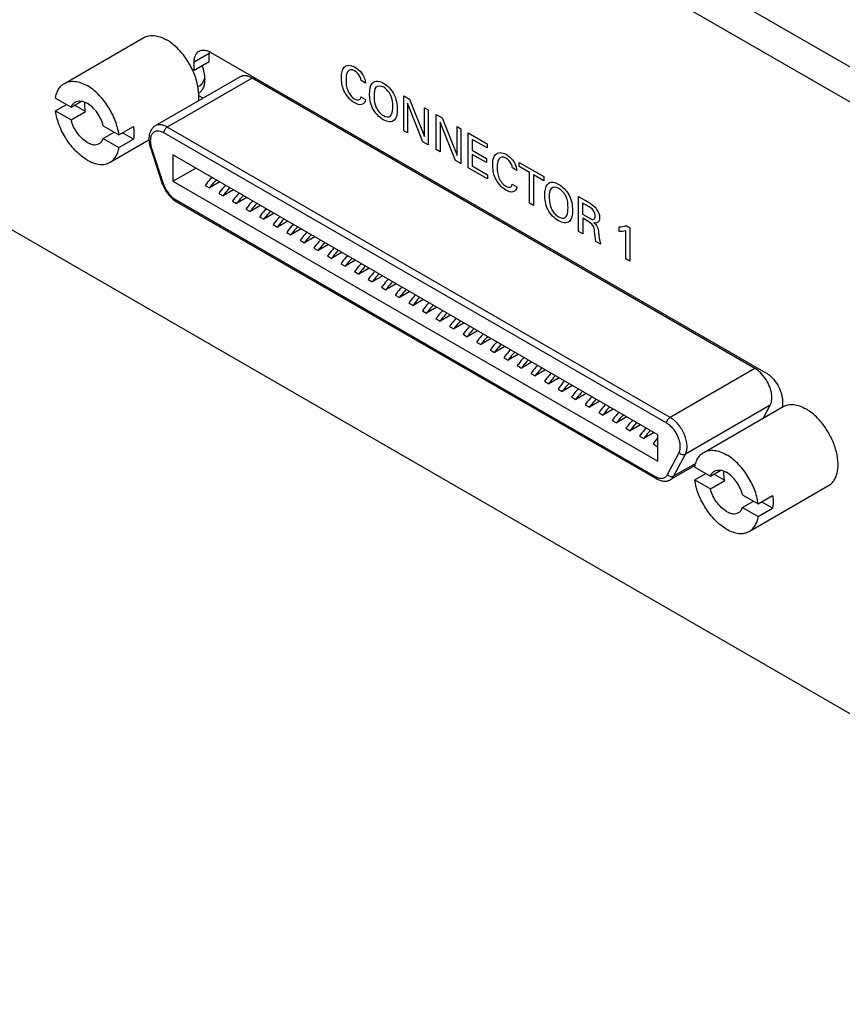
# Model space of a CAD drawing. Header units: inches. Extents: x 0 to 34, y 0 to 22.
# Tile 23 of 29: x 27.6 to 28.3, y 16.8 to 17.6. Entities that reach past the tile are written whole.
import ezdxf

# ---------------------------------------------------------------- set-up
doc = ezdxf.new("R2010")
doc.units = ezdxf.units.IN
doc.header["$LTSCALE"] = 1.87
doc.header["$MEASUREMENT"] = 0
doc.layers.get('0').update_dxf_attribs({"linetype": 'CONTINUOUS'})
doc.layers.add('02___PRT_ALL_AXES', color=7, linetype='CONTINUOUS')

msp = doc.modelspace()

# ---------------------------------------------------------------- linework, layer by layer
at = {"color": 7, "linetype": 'CONTINUOUS'}
for p, q in [((28.73983, 17.31086), (26.54779, 18.57651)), ((28.72745, 17.2893), (26.53542, 18.55495)), ((26.53542, 18.05282), (28.72745, 16.78717)), ((27.66957, 17.54316), (27.73471, 17.58077)), ((27.78839, 17.56781), (27.77601, 17.56067)), ((27.78839, 17.56105), (27.78839, 17.56781)), ((27.7898, 17.56863), (28.24523, 17.30567)), ((27.77601, 17.5539), (27.77601, 17.56067)), ((27.81374, 17.54848), (27.74414, 17.50829)), ((27.82358, 17.5475), (27.75398, 17.50732)), ((27.77908, 17.54047), (27.78088, 17.54151)), ((28.23629, 17.30921), (27.82358, 17.5475)), ((27.78331, 17.53091), (27.77984, 17.53292)), ((27.66221, 17.53104), (27.67511, 17.52359)), ((27.66221, 17.52059), (27.67126, 17.52581)), ((27.67511, 17.52359), (27.68363, 17.52852)), ((27.68694, 17.51998), (27.67789, 17.5252)), ((27.66221, 17.52059), (27.67511, 17.51314)), ((27.67511, 17.51314), (27.68694, 17.51998)), ((27.70143, 17.50839), (27.71433, 17.50095)), ((27.71433, 17.50095), (27.72616, 17.50778)), ((27.70143, 17.49794), (27.71048, 17.50317)), ((27.72616, 17.49733), (27.71711, 17.50255)), ((28.16391, 17.2642), (27.7512, 17.5025)), ((28.16669, 17.26902), (27.75398, 17.50732)), ((27.70143, 17.49794), (27.71433, 17.4905)), ((27.70697, 17.47838), (27.73895, 17.49684)), ((27.71433, 17.4905), (27.72616, 17.49733)), ((27.74015, 17.49041), (27.74963, 17.46148)), ((27.74111, 17.49003), (27.75058, 17.46109)), ((28.1566, 17.25468), (27.75851, 17.48453)), ((27.75851, 17.48453), (27.75851, 17.46284)), ((27.75851, 17.46284), (27.7773, 17.47369)), ((27.75851, 17.46284), (28.1566, 17.23298)), ((27.78517, 17.45934), (27.78865, 17.45733)), ((27.79713, 17.46223), (27.78865, 17.45733)), ((27.7963, 17.45291), (27.79978, 17.4509)), ((27.80827, 17.4558), (27.79978, 17.4509)), ((27.76068, 17.44784), (28.15443, 17.22049)), ((27.76149, 17.44604), (28.15525, 17.21869)), ((27.80744, 17.44648), (27.81092, 17.44448)), ((27.8194, 17.44937), (27.81092, 17.44448)), ((27.83054, 17.44294), (27.82205, 17.43805)), ((27.81857, 17.44005), (27.82205, 17.43805)), ((27.84167, 17.43651), (27.83319, 17.43162)), ((27.82971, 17.43363), (27.83319, 17.43162)), ((27.84085, 17.4272), (27.84433, 17.42519)), ((27.85281, 17.43008), (27.84433, 17.42519)), ((27.85198, 17.42077), (27.85546, 17.41876)), ((27.86394, 17.42366), (27.85546, 17.41876)), ((27.86312, 17.41434), (27.8666, 17.41233)), ((27.87508, 17.41723), (27.8666, 17.41233)), ((27.88622, 17.4108), (27.87773, 17.4059)), ((27.87425, 17.40791), (27.87773, 17.4059)), ((27.89735, 17.40437), (27.88887, 17.39947)), ((27.88539, 17.40148), (27.88887, 17.39947)), ((27.89652, 17.39505), (27.9, 17.39304)), ((27.90849, 17.39794), (27.9, 17.39304)), ((27.90766, 17.38862), (27.91114, 17.38661)), ((27.91962, 17.39151), (27.91114, 17.38661)), ((27.91879, 17.38219), (27.92227, 17.38018)), ((27.93076, 17.38508), (27.92227, 17.38018)), ((27.94189, 17.37865), (27.93341, 17.37375)), ((27.92993, 17.37576), (27.93341, 17.37375)), ((27.95303, 17.37222), (27.94454, 17.36732)), ((27.94107, 17.36933), (27.94454, 17.36732)), ((27.9522, 17.3629), (27.95568, 17.36089)), ((27.96416, 17.36579), (27.95568, 17.36089)), ((27.96334, 17.35647), (27.96682, 17.35446)), ((27.9753, 17.35936), (27.96682, 17.35446)), ((27.97447, 17.35004), (27.97795, 17.34803)), ((27.98644, 17.35293), (27.97795, 17.34803)), ((27.99757, 17.3465), (27.98909, 17.3416)), ((27.98561, 17.34361), (27.98909, 17.3416)), ((28.00871, 17.34007), (28.00022, 17.33517)), ((27.99674, 17.33718), (28.00022, 17.33517)), ((28.00788, 17.33075), (28.01136, 17.32874)), ((28.01984, 17.33364), (28.01136, 17.32874)), ((28.01901, 17.32432), (28.02249, 17.32231)), ((28.03098, 17.32721), (28.02249, 17.32231)), ((28.03015, 17.31789), (28.03363, 17.31588)), ((28.04211, 17.32078), (28.03363, 17.31588)), ((28.05325, 17.31435), (28.04476, 17.30946)), ((28.04128, 17.31146), (28.04476, 17.30946)), ((28.06438, 17.30792), (28.0559, 17.30303)), ((28.23629, 17.30921), (28.16669, 17.26902)), ((28.05242, 17.30503), (28.0559, 17.30303)), ((28.06356, 17.29861), (28.06704, 17.2966)), ((28.07552, 17.30149), (28.06704, 17.2966)), ((28.24446, 17.30143), (28.24141, 17.30513)), ((28.07469, 17.29218), (28.07817, 17.29017)), ((28.08666, 17.29506), (28.07817, 17.29017)), ((28.08583, 17.28575), (28.08931, 17.28374)), ((28.09779, 17.28864), (28.08931, 17.28374)), ((28.10893, 17.28221), (28.10044, 17.27731)), ((28.25902, 17.28179), (28.25902, 17.27783)), ((28.09696, 17.27932), (28.10044, 17.27731)), ((28.12006, 17.27578), (28.11158, 17.27088)), ((28.24891, 17.27906), (28.17931, 17.23887)), ((28.19424, 17.24022), (28.25938, 17.27783)), ((28.2434, 17.2686), (28.24891, 17.27906)), ((28.1081, 17.27289), (28.11158, 17.27088)), ((28.11923, 17.26646), (28.12271, 17.26445)), ((28.1312, 17.26935), (28.12271, 17.26445)), ((28.13037, 17.26003), (28.13385, 17.25802)), ((28.14233, 17.26292), (28.13385, 17.25802)), ((28.1415, 17.2536), (28.14498, 17.25159)), ((28.15347, 17.25649), (28.14498, 17.25159)), ((28.1566, 17.23298), (28.1566, 17.25468)), ((28.15264, 17.24717), (28.15612, 17.24516)), ((28.1566, 17.24544), (28.15612, 17.24516)), ((28.16453, 17.22209), (28.174, 17.24008)), ((28.16983, 17.22088), (28.17931, 17.23887)), ((28.18726, 17.22957), (28.16706, 17.21791)), ((28.18767, 17.23118), (28.16983, 17.22088)), ((28.18689, 17.2281), (28.19978, 17.22065)), ((28.19978, 17.22065), (28.20831, 17.22558)), ((28.18689, 17.21765), (28.19593, 17.22287)), ((28.18689, 17.21765), (28.19978, 17.2102)), ((28.19978, 17.2102), (28.21161, 17.21704)), ((28.21161, 17.21704), (28.20256, 17.22226)), ((28.23164, 17.17544), (28.29679, 17.21305)), ((28.22611, 17.20545), (28.239, 17.19801)), ((28.239, 17.19801), (28.25083, 17.20484)), ((28.22611, 17.195), (28.23515, 17.20023)), ((28.22611, 17.195), (28.239, 17.18756)), ((28.239, 17.18756), (28.25083, 17.19439)), ((28.25083, 17.19439), (28.24178, 17.19961))]:
    msp.add_line(p, q, dxfattribs=at)
at = {"color": 40, "linetype": 'CONTINUOUS'}
for p, q in [((27.91677, 17.54333), (27.91309, 17.54545)), ((27.91292, 17.53217), (27.9167, 17.52999)), ((27.94804, 17.53302), (27.95281, 17.53026)), ((27.94804, 17.50435), (27.94804, 17.53302)), ((27.96379, 17.49526), (27.95116, 17.52689)), ((27.95116, 17.52689), (27.95116, 17.50254)), ((27.95281, 17.53026), (27.96502, 17.49951)), ((27.96502, 17.52321), (27.96819, 17.52138)), ((27.96502, 17.49951), (27.96502, 17.52321)), ((27.96819, 17.52138), (27.96819, 17.49271)), ((27.97478, 17.51758), (27.97956, 17.51482)), ((27.97478, 17.48891), (27.97478, 17.51758)), ((27.99053, 17.47981), (27.97791, 17.51144)), ((27.97791, 17.51144), (27.97791, 17.4871)), ((27.97956, 17.51482), (27.99177, 17.48406)), ((27.99177, 17.50777), (27.99494, 17.50594)), ((27.99177, 17.48406), (27.99177, 17.50777)), ((27.95116, 17.50254), (27.94804, 17.50435)), ((27.99494, 17.50594), (27.99494, 17.47727)), ((28.00087, 17.50252), (28.01645, 17.49352)), ((28.00087, 17.47385), (28.00087, 17.50252)), ((27.96819, 17.49271), (27.96379, 17.49526)), ((28.01645, 17.49015), (28.00431, 17.49716)), ((28.00431, 17.49716), (28.00431, 17.48822)), ((28.01645, 17.49352), (28.01645, 17.49015)), ((27.97791, 17.4871), (27.97478, 17.48891)), ((28.00431, 17.48822), (28.01586, 17.48155)), ((28.01586, 17.47821), (28.00431, 17.48489)), ((28.00431, 17.48489), (28.00431, 17.47535)), ((27.99494, 17.47727), (27.99053, 17.47981)), ((28.00431, 17.47535), (28.01673, 17.46818)), ((28.01586, 17.48155), (28.01586, 17.47821)), ((28.0429, 17.47824), (28.06295, 17.46667)), ((28.0429, 17.47487), (28.0429, 17.47824)), ((28.01673, 17.46469), (28.00087, 17.47385)), ((28.01673, 17.46818), (28.01673, 17.46469)), ((28.04092, 17.47164), (28.03724, 17.47377)), ((28.05123, 17.47007), (28.0429, 17.47487)), ((28.05123, 17.44477), (28.05123, 17.47007)), ((28.06295, 17.46329), (28.05463, 17.4681)), ((28.05463, 17.4681), (28.05463, 17.4428)), ((28.03707, 17.46049), (28.04086, 17.4583)), ((28.06295, 17.46667), (28.06295, 17.46329)), ((28.05463, 17.4428), (28.05123, 17.44477)), ((28.09152, 17.45018), (28.10039, 17.44505)), ((28.09152, 17.42151), (28.09152, 17.45018)), ((28.10028, 17.44178), (28.09485, 17.44492)), ((28.09485, 17.44492), (28.09485, 17.4359)), ((28.09485, 17.4359), (28.10028, 17.43277)), ((28.09925, 17.42999), (28.09492, 17.43249)), ((28.09492, 17.43249), (28.09492, 17.41954)), ((28.09492, 17.41954), (28.09152, 17.42151)), ((28.12482, 17.42146), (28.12482, 17.42543)), ((28.13036, 17.39908), (28.13036, 17.42223)), ((28.1306, 17.42642), (28.13366, 17.42465)), ((28.13366, 17.42465), (28.13366, 17.39717)), ((28.1095, 17.41112), (28.10582, 17.41325)), ((28.13366, 17.39717), (28.13036, 17.39908))]:
    msp.add_line(p, q, dxfattribs=at)
at = {"color": 7, "linetype": 'CONTINUOUS'}
for centre, radius, start, end in [((27.80555, 17.56782), 0.01716, 176.43314, 180.04052), ((27.7181, 17.52781), 0.06245, 21.22557, 27.14909), ((28.1921, 17.22082), 0.04344, 144.83766, 145.92133)]:
    msp.add_arc(centre, radius, start, end, dxfattribs=at)
for points, knots in [([(27.73471, 17.58077), (27.73594, 17.58148), (27.73878, 17.58251), (27.74349, 17.58263), (27.74851, 17.58142), (27.75177, 17.57986), (27.75341, 17.57892)], [0, 0, 0, 0, 0.217766, 0.450947, 0.710186, 1, 1, 1, 1]), ([(27.77367, 17.55631), (27.77123, 17.56109), (27.76674, 17.56773), (27.75941, 17.5749), (27.75543, 17.57775), (27.75341, 17.57892)], [0, 0, 0, 0, 0.524507, 0.771924, 1, 1, 1, 1]), ([(27.77601, 17.56067), (27.77601, 17.56165), (27.77617, 17.56353), (27.77692, 17.56611), (27.77821, 17.56821), (27.77941, 17.56922), (27.78005, 17.56959)], [0, 0, 0, 0, 0.289536, 0.549108, 0.78225, 1, 1, 1, 1]), ([(27.78005, 17.56959), (27.7807, 17.56996), (27.78217, 17.5705), (27.78463, 17.57056), (27.78725, 17.56993), (27.78895, 17.56912), (27.7898, 17.56863)], [0, 0, 0, 0, 0.217744, 0.450885, 0.710458, 1, 1, 1, 1]), ([(27.78495, 17.5465), (27.78495, 17.54833), (27.78451, 17.55218), (27.7834, 17.55587), (27.78268, 17.55775)], [0, 0, 0, 0, 0.477527, 1, 1, 1, 1]), ([(27.77956, 17.52868), (27.78004, 17.53209), (27.77976, 17.53959), (27.77774, 17.54675), (27.77632, 17.55042)], [0, 0, 0, 0, 0.466947, 1, 1, 1, 1]), ([(27.78088, 17.54151), (27.78143, 17.54182), (27.78246, 17.54264), (27.78365, 17.54431), (27.78448, 17.54635), (27.78476, 17.54786), (27.78485, 17.54865)], [0, 0, 0, 0, 0.22453, 0.460726, 0.717534, 1, 1, 1, 1]), ([(27.82358, 17.5475), (27.82272, 17.548), (27.821, 17.54882), (27.81836, 17.54946), (27.81588, 17.54939), (27.81439, 17.54885), (27.81374, 17.54848)], [0, 0, 0, 0, 0.289808, 0.549056, 0.782233, 1, 1, 1, 1]), ([(27.66221, 17.53104), (27.66243, 17.53238), (27.66305, 17.53493), (27.66463, 17.53838), (27.66679, 17.54119), (27.66861, 17.5426), (27.66957, 17.54316)], [0, 0, 0, 0, 0.279084, 0.534926, 0.772535, 1, 1, 1, 1]), ([(27.66957, 17.54316), (27.6708, 17.54387), (27.67364, 17.5449), (27.67834, 17.54502), (27.68336, 17.54381), (27.68663, 17.54225), (27.68827, 17.5413)], [0, 0, 0, 0, 0.217767, 0.450947, 0.710186, 1, 1, 1, 1]), ([(27.71433, 17.50095), (27.71377, 17.50498), (27.7115, 17.51315), (27.7057, 17.52446), (27.69795, 17.53424), (27.69159, 17.53939), (27.68827, 17.5413)], [0, 0, 0, 0, 0.247046, 0.509748, 0.767242, 1, 1, 1, 1]), ([(27.77973, 17.53516), (27.78056, 17.53562), (27.78211, 17.53689), (27.78377, 17.53955), (27.78476, 17.54284), (27.78495, 17.54524), (27.78495, 17.5465)], [0, 0, 0, 0, 0.217816, 0.450713, 0.709859, 1, 1, 1, 1]), ([(27.67511, 17.52359), (27.67543, 17.52448), (27.67628, 17.52613), (27.67767, 17.52738), (27.67842, 17.52781)], [0, 0, 0, 0, 0.52204, 1, 1, 1, 1]), ([(27.67842, 17.52781), (27.67907, 17.52819), (27.68057, 17.52873), (27.68304, 17.52879), (27.68569, 17.52816), (27.68741, 17.52734), (27.68827, 17.52684)], [0, 0, 0, 0, 0.217772, 0.450938, 0.710199, 1, 1, 1, 1]), ([(27.68694, 17.51998), (27.68676, 17.52066), (27.68622, 17.5232), (27.68607, 17.52585), (27.68631, 17.52774)], [0, 0, 0, 0, 0.269317, 1, 1, 1, 1]), ([(27.70143, 17.50839), (27.70095, 17.5103), (27.69956, 17.51407), (27.69654, 17.51923), (27.69278, 17.52363), (27.68981, 17.52595), (27.68827, 17.52684)], [0, 0, 0, 0, 0.254522, 0.51673, 0.770127, 1, 1, 1, 1]), ([(27.68827, 17.48023), (27.68495, 17.48215), (27.67859, 17.4873), (27.67084, 17.49708), (27.66503, 17.50838), (27.66277, 17.51656), (27.66221, 17.52059)], [0, 0, 0, 0, 0.232758, 0.490252, 0.752954, 1, 1, 1, 1]), ([(27.68827, 17.49469), (27.68673, 17.49558), (27.68376, 17.4979), (27.68, 17.50231), (27.67698, 17.50747), (27.67559, 17.51124), (27.67511, 17.51314)], [0, 0, 0, 0, 0.229873, 0.48327, 0.745478, 1, 1, 1, 1]), ([(27.72616, 17.50778), (27.72629, 17.50686), (27.72665, 17.50339), (27.72657, 17.49986), (27.72616, 17.49733)], [0, 0, 0, 0, 0.266142, 1, 1, 1, 1]), ([(27.74414, 17.50829), (27.74348, 17.50791), (27.74226, 17.50699), (27.74031, 17.50458), (27.7389, 17.50072), (27.73881, 17.4956), (27.73958, 17.49215), (27.74015, 17.49041)], [0, 0, 0, 0, 0.11506, 0.230735, 0.467425, 0.722517, 1, 1, 1, 1]), ([(27.75398, 17.50732), (27.75312, 17.50782), (27.7514, 17.50863), (27.74876, 17.50927), (27.74628, 17.50921), (27.74479, 17.50867), (27.74414, 17.50829)], [0, 0, 0, 0, 0.289809, 0.549056, 0.782232, 1, 1, 1, 1]), ([(27.7512, 17.5025), (27.75033, 17.503), (27.7486, 17.50378), (27.74593, 17.50417), (27.74352, 17.50358), (27.74163, 17.50201), (27.74044, 17.49966), (27.73996, 17.49676), (27.74017, 17.49346), (27.74073, 17.49119), (27.74111, 17.49003)], [0, 0, 0, 0, 0.133019, 0.248331, 0.351295, 0.452651, 0.563971, 0.692177, 0.838496, 1, 1, 1, 1]), ([(27.7512, 17.5025), (27.7512, 17.50295), (27.75137, 17.50391), (27.75197, 17.50527), (27.75284, 17.50646), (27.75359, 17.50709), (27.75398, 17.50732)], [0, 0, 0, 0, 0.237213, 0.499994, 0.762778, 1, 1, 1, 1]), ([(27.68827, 17.49469), (27.68913, 17.4942), (27.69085, 17.49338), (27.69349, 17.49274), (27.69597, 17.4928), (27.69746, 17.49335), (27.69811, 17.49372)], [0, 0, 0, 0, 0.289801, 0.549062, 0.782228, 1, 1, 1, 1]), ([(27.69811, 17.49372), (27.69887, 17.49415), (27.70026, 17.4954), (27.70111, 17.49705), (27.70143, 17.49794)], [0, 0, 0, 0, 0.47796, 1, 1, 1, 1]), ([(27.70697, 17.47838), (27.70793, 17.47893), (27.70975, 17.48034), (27.71191, 17.48316), (27.71348, 17.48661), (27.71411, 17.48916), (27.71433, 17.4905)], [0, 0, 0, 0, 0.227465, 0.465074, 0.720916, 1, 1, 1, 1]), ([(27.74111, 17.49003), (27.74098, 17.49004), (27.74076, 17.49006), (27.74042, 17.49013), (27.74019, 17.49028), (27.74015, 17.49041)], [0, 0, 0, 0, 0.345994, 0.623611, 1, 1, 1, 1]), ([(27.68827, 17.48023), (27.68991, 17.47928), (27.69318, 17.47773), (27.69819, 17.47652), (27.7029, 17.47663), (27.70574, 17.47766), (27.70697, 17.47838)], [0, 0, 0, 0, 0.289814, 0.549053, 0.782233, 1, 1, 1, 1]), ([(27.74963, 17.46148), (27.75015, 17.45987), (27.7515, 17.45672), (27.75424, 17.45244), (27.75756, 17.44877), (27.76014, 17.44682), (27.76149, 17.44604)], [0, 0, 0, 0, 0.256074, 0.514503, 0.765007, 1, 1, 1, 1]), ([(27.75058, 17.46109), (27.75046, 17.4611), (27.75024, 17.46112), (27.74989, 17.4612), (27.74967, 17.46135), (27.74963, 17.46148)], [0, 0, 0, 0, 0.345994, 0.623611, 1, 1, 1, 1]), ([(27.75058, 17.46109), (27.75104, 17.4597), (27.75221, 17.45698), (27.75456, 17.45329), (27.75738, 17.45015), (27.75956, 17.44849), (27.76068, 17.44784)], [0, 0, 0, 0, 0.25849, 0.520234, 0.771407, 1, 1, 1, 1]), ([(27.79071, 17.46595), (27.79021, 17.46546), (27.78818, 17.46342), (27.78639, 17.46115), (27.78517, 17.45934)], [0, 0, 0, 0, 0.243124, 1, 1, 1, 1]), ([(27.79419, 17.46394), (27.79369, 17.46345), (27.79166, 17.46141), (27.78987, 17.45914), (27.78865, 17.45733)], [0, 0, 0, 0, 0.243124, 1, 1, 1, 1]), ([(27.80185, 17.45952), (27.80134, 17.45903), (27.79932, 17.45699), (27.79752, 17.45472), (27.7963, 17.45291)], [0, 0, 0, 0, 0.243124, 1, 1, 1, 1]), ([(27.80533, 17.45751), (27.80482, 17.45702), (27.8028, 17.45498), (27.801, 17.45271), (27.79978, 17.4509)], [0, 0, 0, 0, 0.243124, 1, 1, 1, 1]), ([(27.81298, 17.45309), (27.81248, 17.4526), (27.81045, 17.45056), (27.80866, 17.44829), (27.80744, 17.44648)], [0, 0, 0, 0, 0.243124, 1, 1, 1, 1]), ([(27.81646, 17.45108), (27.81596, 17.45059), (27.81393, 17.44855), (27.81214, 17.44628), (27.81092, 17.44448)], [0, 0, 0, 0, 0.243124, 1, 1, 1, 1]), ([(27.76068, 17.44784), (27.76068, 17.44747), (27.76077, 17.44677), (27.76122, 17.44619), (27.76149, 17.44604)], [0, 0, 0, 0, 0.55075, 1, 1, 1, 1]), ([(27.82412, 17.44666), (27.82361, 17.44617), (27.82159, 17.44413), (27.81979, 17.44186), (27.81857, 17.44005)], [0, 0, 0, 0, 0.243124, 1, 1, 1, 1]), ([(27.8276, 17.44465), (27.82709, 17.44417), (27.82507, 17.44212), (27.82327, 17.43985), (27.82205, 17.43805)], [0, 0, 0, 0, 0.243124, 1, 1, 1, 1]), ([(27.83526, 17.44023), (27.83475, 17.43974), (27.83272, 17.4377), (27.83093, 17.43543), (27.82971, 17.43363)], [0, 0, 0, 0, 0.243124, 1, 1, 1, 1]), ([(27.83874, 17.43822), (27.83823, 17.43774), (27.8362, 17.43569), (27.83441, 17.43342), (27.83319, 17.43162)], [0, 0, 0, 0, 0.243124, 1, 1, 1, 1]), ([(27.84639, 17.4338), (27.84588, 17.43332), (27.84386, 17.43127), (27.84207, 17.429), (27.84085, 17.4272)], [0, 0, 0, 0, 0.243124, 1, 1, 1, 1]), ([(27.84987, 17.43179), (27.84936, 17.43131), (27.84734, 17.42926), (27.84555, 17.42699), (27.84433, 17.42519)], [0, 0, 0, 0, 0.243124, 1, 1, 1, 1]), ([(27.85753, 17.42737), (27.85702, 17.42689), (27.85499, 17.42484), (27.8532, 17.42257), (27.85198, 17.42077)], [0, 0, 0, 0, 0.243124, 1, 1, 1, 1]), ([(27.86101, 17.42536), (27.8605, 17.42488), (27.85847, 17.42283), (27.85668, 17.42056), (27.85546, 17.41876)], [0, 0, 0, 0, 0.243124, 1, 1, 1, 1]), ([(27.86866, 17.42094), (27.86816, 17.42046), (27.86613, 17.41841), (27.86434, 17.41614), (27.86312, 17.41434)], [0, 0, 0, 0, 0.243124, 1, 1, 1, 1]), ([(27.87214, 17.41893), (27.87164, 17.41845), (27.86961, 17.4164), (27.86782, 17.41413), (27.8666, 17.41233)], [0, 0, 0, 0, 0.243124, 1, 1, 1, 1]), ([(27.8798, 17.41451), (27.87929, 17.41403), (27.87727, 17.41198), (27.87547, 17.40971), (27.87425, 17.40791)], [0, 0, 0, 0, 0.243124, 1, 1, 1, 1]), ([(27.88328, 17.4125), (27.88277, 17.41202), (27.88075, 17.40997), (27.87895, 17.4077), (27.87773, 17.4059)], [0, 0, 0, 0, 0.243124, 1, 1, 1, 1]), ([(27.89093, 17.40808), (27.89043, 17.4076), (27.8884, 17.40555), (27.88661, 17.40328), (27.88539, 17.40148)], [0, 0, 0, 0, 0.243124, 1, 1, 1, 1]), ([(27.89441, 17.40607), (27.89391, 17.40559), (27.89188, 17.40354), (27.89009, 17.40127), (27.88887, 17.39947)], [0, 0, 0, 0, 0.243124, 1, 1, 1, 1]), ([(27.90207, 17.40165), (27.90156, 17.40117), (27.89954, 17.39912), (27.89774, 17.39685), (27.89652, 17.39505)], [0, 0, 0, 0, 0.243124, 1, 1, 1, 1]), ([(27.90555, 17.39964), (27.90504, 17.39916), (27.90302, 17.39711), (27.90122, 17.39484), (27.9, 17.39304)], [0, 0, 0, 0, 0.243124, 1, 1, 1, 1]), ([(27.9132, 17.39522), (27.9127, 17.39474), (27.91067, 17.39269), (27.90888, 17.39042), (27.90766, 17.38862)], [0, 0, 0, 0, 0.243124, 1, 1, 1, 1]), ([(27.91668, 17.39321), (27.91618, 17.39273), (27.91415, 17.39068), (27.91236, 17.38841), (27.91114, 17.38661)], [0, 0, 0, 0, 0.243124, 1, 1, 1, 1]), ([(27.92434, 17.38879), (27.92383, 17.38831), (27.92181, 17.38626), (27.92001, 17.38399), (27.91879, 17.38219)], [0, 0, 0, 0, 0.243124, 1, 1, 1, 1]), ([(27.92782, 17.38678), (27.92731, 17.3863), (27.92529, 17.38425), (27.92349, 17.38198), (27.92227, 17.38018)], [0, 0, 0, 0, 0.243124, 1, 1, 1, 1]), ([(27.93548, 17.38236), (27.93497, 17.38188), (27.93294, 17.37983), (27.93115, 17.37756), (27.92993, 17.37576)], [0, 0, 0, 0, 0.243124, 1, 1, 1, 1]), ([(27.93896, 17.38035), (27.93845, 17.37987), (27.93642, 17.37782), (27.93463, 17.37555), (27.93341, 17.37375)], [0, 0, 0, 0, 0.243124, 1, 1, 1, 1]), ([(27.94661, 17.37593), (27.9461, 17.37545), (27.94408, 17.3734), (27.94229, 17.37113), (27.94107, 17.36933)], [0, 0, 0, 0, 0.243124, 1, 1, 1, 1]), ([(27.95009, 17.37392), (27.94958, 17.37344), (27.94756, 17.3714), (27.94577, 17.36912), (27.94454, 17.36732)], [0, 0, 0, 0, 0.243124, 1, 1, 1, 1]), ([(27.95775, 17.3695), (27.95724, 17.36902), (27.95521, 17.36698), (27.95342, 17.3647), (27.9522, 17.3629)], [0, 0, 0, 0, 0.243124, 1, 1, 1, 1]), ([(27.96123, 17.36749), (27.96072, 17.36701), (27.95869, 17.36497), (27.9569, 17.3627), (27.95568, 17.36089)], [0, 0, 0, 0, 0.243124, 1, 1, 1, 1]), ([(27.96888, 17.36307), (27.96838, 17.36259), (27.96635, 17.36055), (27.96456, 17.35827), (27.96334, 17.35647)], [0, 0, 0, 0, 0.243124, 1, 1, 1, 1]), ([(27.97236, 17.36106), (27.97186, 17.36058), (27.96983, 17.35854), (27.96804, 17.35627), (27.96682, 17.35446)], [0, 0, 0, 0, 0.243124, 1, 1, 1, 1]), ([(27.98002, 17.35664), (27.97951, 17.35616), (27.97749, 17.35412), (27.97569, 17.35185), (27.97447, 17.35004)], [0, 0, 0, 0, 0.243124, 1, 1, 1, 1]), ([(27.9835, 17.35463), (27.98299, 17.35415), (27.98097, 17.35211), (27.97917, 17.34984), (27.97795, 17.34803)], [0, 0, 0, 0, 0.243124, 1, 1, 1, 1]), ([(27.99115, 17.35021), (27.99065, 17.34973), (27.98862, 17.34769), (27.98683, 17.34542), (27.98561, 17.34361)], [0, 0, 0, 0, 0.243124, 1, 1, 1, 1]), ([(27.99463, 17.3482), (27.99413, 17.34772), (27.9921, 17.34568), (27.99031, 17.34341), (27.98909, 17.3416)], [0, 0, 0, 0, 0.243124, 1, 1, 1, 1]), ([(28.00229, 17.34378), (28.00178, 17.3433), (27.99976, 17.34126), (27.99796, 17.33899), (27.99674, 17.33718)], [0, 0, 0, 0, 0.243124, 1, 1, 1, 1]), ([(28.00577, 17.34178), (28.00526, 17.34129), (28.00324, 17.33925), (28.00144, 17.33698), (28.00022, 17.33517)], [0, 0, 0, 0, 0.243124, 1, 1, 1, 1]), ([(28.01342, 17.33735), (28.01292, 17.33687), (28.01089, 17.33483), (28.0091, 17.33256), (28.00788, 17.33075)], [0, 0, 0, 0, 0.243124, 1, 1, 1, 1]), ([(28.0169, 17.33535), (28.0164, 17.33486), (28.01437, 17.33282), (28.01258, 17.33055), (28.01136, 17.32874)], [0, 0, 0, 0, 0.243124, 1, 1, 1, 1]), ([(28.02456, 17.33093), (28.02405, 17.33044), (28.02203, 17.3284), (28.02023, 17.32613), (28.01901, 17.32432)], [0, 0, 0, 0, 0.243124, 1, 1, 1, 1]), ([(28.02804, 17.32892), (28.02753, 17.32843), (28.02551, 17.32639), (28.02371, 17.32412), (28.02249, 17.32231)], [0, 0, 0, 0, 0.243124, 1, 1, 1, 1]), ([(28.0357, 17.3245), (28.03519, 17.32401), (28.03316, 17.32197), (28.03137, 17.3197), (28.03015, 17.31789)], [0, 0, 0, 0, 0.243124, 1, 1, 1, 1]), ([(28.03917, 17.32249), (28.03867, 17.322), (28.03664, 17.31996), (28.03485, 17.31769), (28.03363, 17.31588)], [0, 0, 0, 0, 0.243124, 1, 1, 1, 1]), ([(28.04683, 17.31807), (28.04632, 17.31758), (28.0443, 17.31554), (28.04251, 17.31327), (28.04128, 17.31146)], [0, 0, 0, 0, 0.243124, 1, 1, 1, 1]), ([(28.05031, 17.31606), (28.0498, 17.31557), (28.04778, 17.31353), (28.04599, 17.31126), (28.04476, 17.30946)], [0, 0, 0, 0, 0.243124, 1, 1, 1, 1]), ([(28.05797, 17.31164), (28.05746, 17.31115), (28.05543, 17.30911), (28.05364, 17.30684), (28.05242, 17.30503)], [0, 0, 0, 0, 0.243124, 1, 1, 1, 1]), ([(28.06145, 17.30963), (28.06094, 17.30915), (28.05891, 17.3071), (28.05712, 17.30483), (28.0559, 17.30303)], [0, 0, 0, 0, 0.243124, 1, 1, 1, 1]), ([(28.24141, 17.30513), (28.24101, 17.30554), (28.23944, 17.30707), (28.23768, 17.3084), (28.23629, 17.30921)], [0, 0, 0, 0, 0.263597, 1, 1, 1, 1]), ([(28.24523, 17.30567), (28.24617, 17.30512), (28.24804, 17.30381), (28.25153, 17.30055), (28.25522, 17.29551), (28.25774, 17.2898), (28.25882, 17.28514), (28.25902, 17.28287), (28.25902, 17.28179)], [0, 0, 0, 0, 0.114176, 0.237568, 0.500006, 0.76244, 0.885829, 1, 1, 1, 1]), ([(28.0691, 17.30521), (28.0686, 17.30473), (28.06657, 17.30268), (28.06478, 17.30041), (28.06356, 17.29861)], [0, 0, 0, 0, 0.243124, 1, 1, 1, 1]), ([(28.07258, 17.3032), (28.07207, 17.30272), (28.07005, 17.30067), (28.06826, 17.2984), (28.06704, 17.2966)], [0, 0, 0, 0, 0.243124, 1, 1, 1, 1]), ([(28.08024, 17.29878), (28.07973, 17.2983), (28.07771, 17.29625), (28.07591, 17.29398), (28.07469, 17.29218)], [0, 0, 0, 0, 0.243124, 1, 1, 1, 1]), ([(28.24891, 17.27906), (28.24965, 17.28047), (28.25023, 17.283), (28.25022, 17.28651), (28.24966, 17.29055), (28.24795, 17.29573), (28.24576, 17.29959), (28.24446, 17.30143)], [0, 0, 0, 0, 0.200927, 0.317206, 0.442995, 0.715517, 1, 1, 1, 1]), ([(28.08372, 17.29677), (28.08321, 17.29629), (28.08119, 17.29424), (28.07939, 17.29197), (28.07817, 17.29017)], [0, 0, 0, 0, 0.243124, 1, 1, 1, 1]), ([(28.09137, 17.29235), (28.09087, 17.29187), (28.08884, 17.28982), (28.08705, 17.28755), (28.08583, 17.28575)], [0, 0, 0, 0, 0.243124, 1, 1, 1, 1]), ([(28.09485, 17.29034), (28.09435, 17.28986), (28.09232, 17.28781), (28.09053, 17.28554), (28.08931, 17.28374)], [0, 0, 0, 0, 0.243124, 1, 1, 1, 1]), ([(28.10251, 17.28592), (28.102, 17.28544), (28.09998, 17.28339), (28.09818, 17.28112), (28.09696, 17.27932)], [0, 0, 0, 0, 0.243124, 1, 1, 1, 1]), ([(28.10599, 17.28391), (28.10548, 17.28343), (28.10346, 17.28138), (28.10166, 17.27911), (28.10044, 17.27731)], [0, 0, 0, 0, 0.243124, 1, 1, 1, 1]), ([(28.11364, 17.27949), (28.11314, 17.27901), (28.11111, 17.27696), (28.10932, 17.27469), (28.1081, 17.27289)], [0, 0, 0, 0, 0.243124, 1, 1, 1, 1]), ([(28.11712, 17.27748), (28.11662, 17.277), (28.11459, 17.27495), (28.1128, 17.27268), (28.11158, 17.27088)], [0, 0, 0, 0, 0.243124, 1, 1, 1, 1]), ([(28.12478, 17.27306), (28.12427, 17.27258), (28.12225, 17.27053), (28.12045, 17.26826), (28.11923, 17.26646)], [0, 0, 0, 0, 0.243124, 1, 1, 1, 1]), ([(28.25938, 17.27783), (28.26062, 17.27854), (28.26345, 17.27957), (28.26816, 17.27969), (28.27318, 17.27848), (28.27644, 17.27692), (28.27809, 17.27598)], [0, 0, 0, 0, 0.217766, 0.450947, 0.710186, 1, 1, 1, 1]), ([(28.29679, 17.21305), (28.29771, 17.21358), (28.29946, 17.21492), (28.30156, 17.21758), (28.30313, 17.22083), (28.30454, 17.22606), (28.30472, 17.23369), (28.30275, 17.24337), (28.29877, 17.25321), (28.29311, 17.26242), (28.28623, 17.27024), (28.28085, 17.27438), (28.27809, 17.27598)], [0, 0, 0, 0, 0.042859, 0.087487, 0.13532, 0.187284, 0.304548, 0.438218, 0.582565, 0.729722, 0.871315, 1, 1, 1, 1]), ([(28.12826, 17.27105), (28.12775, 17.27057), (28.12573, 17.26852), (28.12393, 17.26625), (28.12271, 17.26445)], [0, 0, 0, 0, 0.243124, 1, 1, 1, 1]), ([(28.13591, 17.26663), (28.13541, 17.26615), (28.13338, 17.2641), (28.13159, 17.26183), (28.13037, 17.26003)], [0, 0, 0, 0, 0.243124, 1, 1, 1, 1]), ([(28.16391, 17.2642), (28.16391, 17.26466), (28.16408, 17.26562), (28.16468, 17.26697), (28.16555, 17.26817), (28.1663, 17.26879), (28.16669, 17.26902)], [0, 0, 0, 0, 0.237213, 0.499994, 0.762778, 1, 1, 1, 1]), ([(28.17931, 17.23887), (28.17983, 17.23987), (28.18056, 17.24224), (28.18071, 17.24615), (28.18002, 17.25046), (28.17852, 17.25491), (28.17631, 17.25924), (28.17353, 17.26319), (28.17034, 17.26653), (28.16792, 17.26831), (28.16669, 17.26902)], [0, 0, 0, 0, 0.096403, 0.207434, 0.332157, 0.466996, 0.606846, 0.745934, 0.878584, 1, 1, 1, 1]), ([(28.13939, 17.26462), (28.13889, 17.26414), (28.13686, 17.26209), (28.13507, 17.25982), (28.13385, 17.25802)], [0, 0, 0, 0, 0.243124, 1, 1, 1, 1]), ([(28.14705, 17.2602), (28.14654, 17.25972), (28.14452, 17.25767), (28.14273, 17.2554), (28.1415, 17.2536)], [0, 0, 0, 0, 0.243124, 1, 1, 1, 1]), ([(28.15053, 17.25819), (28.15002, 17.25771), (28.148, 17.25566), (28.1462, 17.25339), (28.14498, 17.25159)], [0, 0, 0, 0, 0.243124, 1, 1, 1, 1]), ([(28.174, 17.24008), (28.1749, 17.24179), (28.17527, 17.24505), (28.17457, 17.24934), (28.17337, 17.25291), (28.17161, 17.25637), (28.16938, 17.25954), (28.16682, 17.26221), (28.16489, 17.26363), (28.16391, 17.2642)], [0, 0, 0, 0, 0.20598, 0.330932, 0.466019, 0.606125, 0.745468, 0.878361, 1, 1, 1, 1]), ([(28.1566, 17.25216), (28.15624, 17.25178), (28.15483, 17.25019), (28.15354, 17.2485), (28.15264, 17.24717)], [0, 0, 0, 0, 0.245776, 1, 1, 1, 1]), ([(28.19424, 17.24022), (28.19548, 17.24093), (28.19831, 17.24196), (28.20302, 17.24208), (28.20804, 17.24087), (28.2113, 17.23931), (28.21294, 17.23836)], [0, 0, 0, 0, 0.217767, 0.450947, 0.710186, 1, 1, 1, 1]), ([(28.174, 17.24008), (28.17434, 17.23971), (28.17515, 17.23906), (28.17656, 17.23849), (28.17801, 17.23838), (28.17893, 17.23865), (28.17931, 17.23887)], [0, 0, 0, 0, 0.260547, 0.523511, 0.77319, 1, 1, 1, 1]), ([(28.18689, 17.2281), (28.18711, 17.22944), (28.18773, 17.23199), (28.1893, 17.23544), (28.19146, 17.23826), (28.19328, 17.23966), (28.19424, 17.24022)], [0, 0, 0, 0, 0.279084, 0.534926, 0.772535, 1, 1, 1, 1]), ([(28.239, 17.19801), (28.23844, 17.20204), (28.23618, 17.21021), (28.23037, 17.22152), (28.22262, 17.2313), (28.21626, 17.23645), (28.21294, 17.23836)], [0, 0, 0, 0, 0.247046, 0.509748, 0.767242, 1, 1, 1, 1]), ([(28.19978, 17.22065), (28.2001, 17.22154), (28.20095, 17.22319), (28.20235, 17.22444), (28.2031, 17.22487)], [0, 0, 0, 0, 0.52204, 1, 1, 1, 1]), ([(28.2031, 17.22487), (28.20375, 17.22525), (28.20524, 17.22579), (28.20772, 17.22585), (28.21036, 17.22522), (28.21208, 17.2244), (28.21294, 17.2239)], [0, 0, 0, 0, 0.217772, 0.450938, 0.710199, 1, 1, 1, 1]), ([(28.21161, 17.21704), (28.21144, 17.21772), (28.21089, 17.22026), (28.21074, 17.22291), (28.21098, 17.2248)], [0, 0, 0, 0, 0.269317, 1, 1, 1, 1]), ([(28.15443, 17.22049), (28.15541, 17.21993), (28.15734, 17.21908), (28.15992, 17.21886), (28.1617, 17.21935), (28.16324, 17.22022), (28.16411, 17.2213), (28.16453, 17.22209)], [0, 0, 0, 0, 0.292522, 0.541727, 0.655918, 0.767726, 1, 1, 1, 1]), ([(28.15443, 17.22049), (28.15443, 17.22012), (28.15452, 17.21942), (28.15498, 17.21884), (28.15525, 17.21869)], [0, 0, 0, 0, 0.55075, 1, 1, 1, 1]), ([(28.15525, 17.21869), (28.15619, 17.21815), (28.15813, 17.21724), (28.16121, 17.21655), (28.16429, 17.21669), (28.1662, 17.21741), (28.16706, 17.21791)], [0, 0, 0, 0, 0.263701, 0.514818, 0.758693, 1, 1, 1, 1]), ([(28.16453, 17.22209), (28.16486, 17.22171), (28.16567, 17.22106), (28.16708, 17.2205), (28.16854, 17.22039), (28.16945, 17.22066), (28.16983, 17.22088)], [0, 0, 0, 0, 0.260547, 0.523511, 0.77319, 1, 1, 1, 1]), ([(28.16706, 17.21791), (28.16764, 17.21824), (28.16872, 17.21912), (28.16951, 17.22026), (28.16983, 17.22088)], [0, 0, 0, 0, 0.486196, 1, 1, 1, 1]), ([(28.21294, 17.17729), (28.20962, 17.17921), (28.20326, 17.18436), (28.19552, 17.19414), (28.18971, 17.20544), (28.18744, 17.21362), (28.18689, 17.21765)], [0, 0, 0, 0, 0.232758, 0.490252, 0.752954, 1, 1, 1, 1]), ([(28.22611, 17.20545), (28.22562, 17.20736), (28.22423, 17.21113), (28.22121, 17.21629), (28.21745, 17.22069), (28.21448, 17.22301), (28.21294, 17.2239)], [0, 0, 0, 0, 0.254522, 0.51673, 0.770127, 1, 1, 1, 1]), ([(28.21294, 17.19175), (28.2114, 17.19264), (28.20843, 17.19496), (28.20467, 17.19937), (28.20165, 17.20453), (28.20026, 17.2083), (28.19978, 17.2102)], [0, 0, 0, 0, 0.229873, 0.48327, 0.745478, 1, 1, 1, 1]), ([(28.25083, 17.20484), (28.25096, 17.20392), (28.25133, 17.20045), (28.25125, 17.19692), (28.25083, 17.19439)], [0, 0, 0, 0, 0.266142, 1, 1, 1, 1]), ([(28.22279, 17.19078), (28.22354, 17.19122), (28.22494, 17.19246), (28.22579, 17.19411), (28.22611, 17.195)], [0, 0, 0, 0, 0.47796, 1, 1, 1, 1]), ([(28.21294, 17.19175), (28.21381, 17.19126), (28.21553, 17.19044), (28.21817, 17.1898), (28.22065, 17.18986), (28.22214, 17.19041), (28.22279, 17.19078)], [0, 0, 0, 0, 0.289801, 0.549062, 0.782228, 1, 1, 1, 1]), ([(28.23164, 17.17544), (28.2326, 17.17599), (28.23442, 17.1774), (28.23658, 17.18022), (28.23816, 17.18367), (28.23878, 17.18622), (28.239, 17.18756)], [0, 0, 0, 0, 0.227465, 0.465074, 0.720916, 1, 1, 1, 1]), ([(28.21294, 17.17729), (28.21458, 17.17634), (28.21785, 17.17479), (28.22287, 17.17358), (28.22758, 17.17369), (28.23041, 17.17472), (28.23164, 17.17544)], [0, 0, 0, 0, 0.289814, 0.549053, 0.782233, 1, 1, 1, 1])]:
    msp.add_open_spline(points, degree=3, knots=knots, dxfattribs=at)
at = {"color": 40, "linetype": 'CONTINUOUS'}
for points, knots in [([(27.897, 17.54784), (27.897, 17.5512), (27.89789, 17.55841), (27.90457, 17.55851), (27.90786, 17.55661)], [0, 0, 0, 0, 0.469747, 1, 1, 1, 1]), ([(27.90786, 17.55661), (27.90979, 17.5555), (27.91416, 17.5522), (27.9166, 17.54594), (27.91677, 17.54333)], [0, 0, 0, 0, 0.469035, 1, 1, 1, 1]), ([(27.90772, 17.55352), (27.90546, 17.55482), (27.90084, 17.55384), (27.90067, 17.54837), (27.90067, 17.54575)], [0, 0, 0, 0, 0.499795, 1, 1, 1, 1]), ([(27.91309, 17.54545), (27.91295, 17.54654), (27.9122, 17.54991), (27.90932, 17.5526), (27.90772, 17.55352)], [0, 0, 0, 0, 0.355998, 1, 1, 1, 1]), ([(27.90741, 17.52737), (27.90422, 17.52921), (27.89776, 17.53678), (27.897, 17.54464), (27.897, 17.54784)], [0, 0, 0, 0, 0.536015, 1, 1, 1, 1]), ([(27.90067, 17.54575), (27.90067, 17.54315), (27.90088, 17.53748), (27.90554, 17.5317), (27.90769, 17.53046)], [0, 0, 0, 0, 0.512272, 1, 1, 1, 1]), ([(27.92006, 17.53464), (27.92006, 17.53554), (27.92021, 17.53947), (27.9214, 17.54299), (27.92326, 17.54423)], [0, 0, 0, 0, 0.221714, 1, 1, 1, 1]), ([(27.92326, 17.54423), (27.92386, 17.54464), (27.92623, 17.54554), (27.9294, 17.54454), (27.93154, 17.5433)], [0, 0, 0, 0, 0.292991, 1, 1, 1, 1]), ([(27.93158, 17.53994), (27.92923, 17.5413), (27.92404, 17.5414), (27.92367, 17.53555), (27.92367, 17.53279)], [0, 0, 0, 0, 0.496532, 1, 1, 1, 1]), ([(27.93154, 17.5433), (27.93448, 17.5416), (27.94139, 17.53487), (27.94275, 17.52588), (27.94275, 17.52201)], [0, 0, 0, 0, 0.467307, 1, 1, 1, 1]), ([(27.93911, 17.52416), (27.93911, 17.52695), (27.93879, 17.5331), (27.93376, 17.53868), (27.93158, 17.53994)], [0, 0, 0, 0, 0.525907, 1, 1, 1, 1]), ([(27.93127, 17.51336), (27.92807, 17.5152), (27.92104, 17.52238), (27.92006, 17.53106), (27.92006, 17.53464)], [0, 0, 0, 0, 0.507876, 1, 1, 1, 1]), ([(27.9167, 17.52999), (27.91648, 17.52774), (27.9139, 17.52454), (27.9095, 17.52616), (27.90741, 17.52737)], [0, 0, 0, 0, 0.497325, 1, 1, 1, 1]), ([(27.93687, 17.51612), (27.93738, 17.51654), (27.93877, 17.51864), (27.93911, 17.52181), (27.93911, 17.52416)], [0, 0, 0, 0, 0.282109, 1, 1, 1, 1]), ([(27.94275, 17.52201), (27.94275, 17.51839), (27.94175, 17.51071), (27.93459, 17.51144), (27.93127, 17.51336)], [0, 0, 0, 0, 0.485936, 1, 1, 1, 1]), ([(28.02115, 17.47615), (28.02115, 17.47952), (28.02204, 17.48672), (28.02873, 17.48683), (28.03201, 17.48493)], [0, 0, 0, 0, 0.469801, 1, 1, 1, 1]), ([(28.03201, 17.48493), (28.03394, 17.48382), (28.03831, 17.48051), (28.04075, 17.47425), (28.04092, 17.47164)], [0, 0, 0, 0, 0.469035, 1, 1, 1, 1]), ([(28.03157, 17.45568), (28.02837, 17.45753), (28.02191, 17.46509), (28.02115, 17.47296), (28.02115, 17.47615)], [0, 0, 0, 0, 0.536045, 1, 1, 1, 1]), ([(28.03188, 17.48183), (28.02962, 17.48314), (28.025, 17.48215), (28.02483, 17.47668), (28.02483, 17.47407)], [0, 0, 0, 0, 0.499795, 1, 1, 1, 1]), ([(28.03724, 17.47377), (28.03711, 17.47486), (28.03636, 17.47823), (28.03347, 17.48091), (28.03188, 17.48183)], [0, 0, 0, 0, 0.356031, 1, 1, 1, 1]), ([(28.02483, 17.47407), (28.02483, 17.47146), (28.02503, 17.4658), (28.0297, 17.46002), (28.03184, 17.45878)], [0, 0, 0, 0, 0.512405, 1, 1, 1, 1]), ([(28.06384, 17.45162), (28.06384, 17.45252), (28.06399, 17.45645), (28.06518, 17.45998), (28.06704, 17.46121)], [0, 0, 0, 0, 0.221672, 1, 1, 1, 1]), ([(28.06704, 17.46121), (28.06764, 17.46162), (28.07001, 17.46252), (28.07318, 17.46152), (28.07533, 17.46028)], [0, 0, 0, 0, 0.292985, 1, 1, 1, 1]), ([(28.07533, 17.46028), (28.07826, 17.45859), (28.08518, 17.45185), (28.08654, 17.44286), (28.08654, 17.43899)], [0, 0, 0, 0, 0.467245, 1, 1, 1, 1]), ([(28.04086, 17.4583), (28.04064, 17.45605), (28.03805, 17.45286), (28.03366, 17.45448), (28.03157, 17.45568)], [0, 0, 0, 0, 0.497522, 1, 1, 1, 1]), ([(28.07505, 17.43034), (28.07185, 17.43219), (28.06482, 17.43936), (28.06384, 17.44805), (28.06384, 17.45162)], [0, 0, 0, 0, 0.507871, 1, 1, 1, 1]), ([(28.07536, 17.45693), (28.07301, 17.45828), (28.06783, 17.45838), (28.06745, 17.45253), (28.06745, 17.44977)], [0, 0, 0, 0, 0.496473, 1, 1, 1, 1]), ([(28.08289, 17.44114), (28.08289, 17.44393), (28.08257, 17.45009), (28.07754, 17.45567), (28.07536, 17.45693)], [0, 0, 0, 0, 0.525841, 1, 1, 1, 1]), ([(28.10039, 17.44505), (28.10078, 17.44483), (28.10271, 17.44369), (28.10478, 17.44214), (28.10609, 17.44041)], [0, 0, 0, 0, 0.200266, 1, 1, 1, 1]), ([(28.08654, 17.43899), (28.08654, 17.43537), (28.08554, 17.42769), (28.07837, 17.42842), (28.07505, 17.43034)], [0, 0, 0, 0, 0.485839, 1, 1, 1, 1]), ([(28.08066, 17.4331), (28.08116, 17.43352), (28.08255, 17.43563), (28.08289, 17.43879), (28.08289, 17.44114)], [0, 0, 0, 0, 0.28202, 1, 1, 1, 1]), ([(28.10524, 17.43427), (28.10524, 17.43583), (28.10385, 17.4397), (28.10129, 17.4412), (28.10028, 17.44178)], [0, 0, 0, 0, 0.570411, 1, 1, 1, 1]), ([(28.10468, 17.42149), (28.10454, 17.42307), (28.10399, 17.42711), (28.10066, 17.42917), (28.09925, 17.42999)], [0, 0, 0, 0, 0.479518, 1, 1, 1, 1]), ([(28.10028, 17.43277), (28.10046, 17.43266), (28.10156, 17.43205), (28.10275, 17.43143), (28.10355, 17.43151)], [0, 0, 0, 0, 0.162522, 1, 1, 1, 1]), ([(28.10355, 17.43151), (28.10372, 17.43153), (28.10473, 17.43177), (28.10524, 17.43306), (28.10524, 17.43427)], [0, 0, 0, 0, 0.153653, 1, 1, 1, 1]), ([(28.10417, 17.42874), (28.10514, 17.42788), (28.10736, 17.42548), (28.10782, 17.42245), (28.10795, 17.42103)], [0, 0, 0, 0, 0.463704, 1, 1, 1, 1])]:
    msp.add_open_spline(points, degree=3, knots=knots, dxfattribs=at)
for points in [[(27.91171, 17.52985), (27.91237, 17.53028), (27.91275, 17.53118), (27.91292, 17.53217)], [(27.92367, 17.53279), (27.92367, 17.52966), (27.92416, 17.52589), (27.92587, 17.52247)], [(27.90769, 17.53046), (27.90912, 17.52964), (27.91072, 17.52924), (27.91171, 17.52985)], [(27.92587, 17.52247), (27.92711, 17.51997), (27.92939, 17.51782), (27.93137, 17.51667)], [(27.93137, 17.51667), (27.93335, 17.51553), (27.9356, 17.5151), (27.93687, 17.51612)], [(28.03587, 17.45816), (28.03652, 17.4586), (28.03691, 17.45949), (28.03707, 17.46049)], [(28.03184, 17.45878), (28.03327, 17.45795), (28.03487, 17.45755), (28.03587, 17.45816)], [(28.06745, 17.44977), (28.06745, 17.44664), (28.06795, 17.44288), (28.06965, 17.43945)], [(28.06965, 17.43945), (28.07089, 17.43695), (28.07317, 17.4348), (28.07515, 17.43365)], [(28.10609, 17.44041), (28.10772, 17.43829), (28.10885, 17.4352), (28.10885, 17.43298)], [(28.07515, 17.43365), (28.07714, 17.43251), (28.07938, 17.43208), (28.08066, 17.4331)], [(28.10709, 17.42891), (28.1063, 17.42846), (28.10524, 17.42845), (28.10417, 17.42874)], [(28.10885, 17.43298), (28.10885, 17.43116), (28.10821, 17.42956), (28.10709, 17.42891)], [(28.10582, 17.41325), (28.10512, 17.41609), (28.10496, 17.41878), (28.10468, 17.42149)], [(28.10795, 17.42103), (28.10826, 17.41781), (28.10863, 17.41452), (28.1095, 17.41112)], [(28.12482, 17.42543), (28.12685, 17.42548), (28.12884, 17.42572), (28.1306, 17.42642)], [(28.13036, 17.42223), (28.12869, 17.42158), (28.12679, 17.42139), (28.12482, 17.42146)]]:
    msp.add_open_spline(points, degree=3, dxfattribs=at)
at = {"layer": '02___PRT_ALL_AXES', "color": 7, "linetype": 'CONTINUOUS'}
for p, q in [((27.77601, 17.5539), (27.78839, 17.56105)), ((27.77431, 17.55489), (27.77601, 17.5539))]:
    msp.add_line(p, q, dxfattribs=at)

doc.saveas('drawing.dxf')
